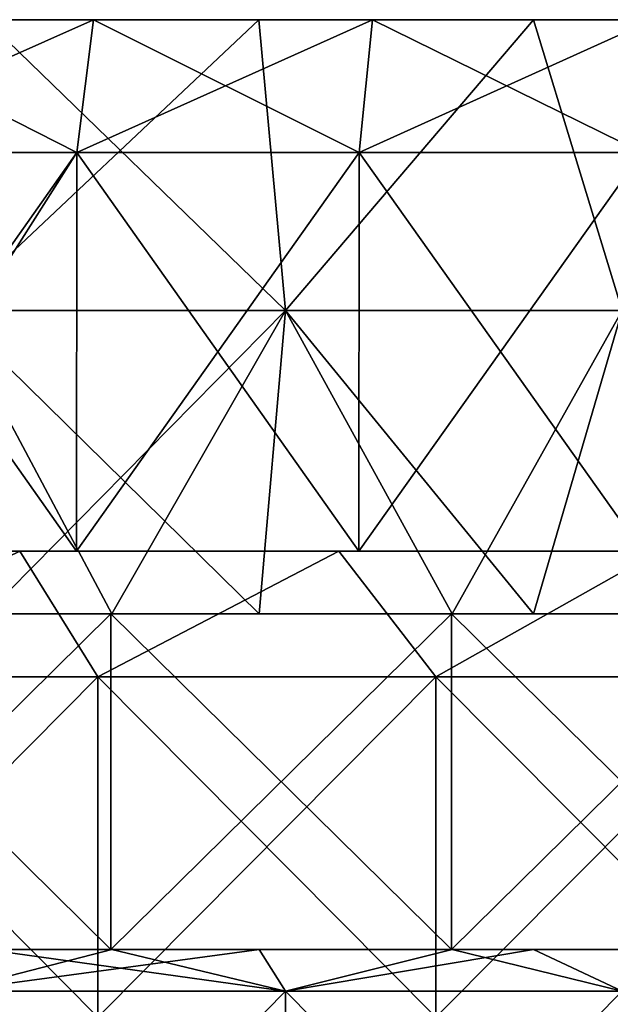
# Model space of a CAD drawing. Header units: inches. Extents: x -3.56 to 3.56, y -0.38 to 0.62.
# Tile 144 of 256: x -0.38 to -0.24, y 0.39 to 0.62. Entities that reach past the tile are written whole.
import ezdxf

# ---------------------------------------------------------------- set-up
doc = ezdxf.new("R2010")
doc.units = ezdxf.units.IN
doc.header["$LTSCALE"] = 65.185185
doc.header["$MEASUREMENT"] = 0
for name, color, linetype in [('1', 7, 'CONTINUOUS'), ('12', 7, 'CONTINUOUS'), ('13', 7, 'CONTINUOUS'), ('14', 7, 'CONTINUOUS'), ('15', 7, 'CONTINUOUS'), ('16', 7, 'CONTINUOUS'), ('17', 7, 'CONTINUOUS'), ('2', 7, 'CONTINUOUS'), ('3', 7, 'CONTINUOUS'), ('4', 7, 'CONTINUOUS'), ('5', 7, 'CONTINUOUS'), ('6', 7, 'CONTINUOUS'), ('7', 7, 'CONTINUOUS')]:
    doc.layers.add(name, color=color, linetype=linetype)

msp = doc.modelspace()

# ---------------------------------------------------------------- linework, layer by layer
at = {"layer": '1', "color": 13, "linetype": 'Continuous', "true_color": 0xd67263}
for points in [[(-0.45538, 0.5, -3.53326), (-0.43096, 0.5, -3.48375), (-0.38038, 0.5, -3.54213), (-0.45538, 0.5, -3.53326)], [(-0.38038, 0.5, 3.54213), (-0.43249, 0.5, 3.48321), (-0.45538, 0.5, 3.53326), (-0.38038, 0.5, 3.54213)], [(-0.45049, 0.5, -2.92319), (-0.42656, 0.5, -2.84318), (-0.37059, 0.5, -2.92319), (-0.45049, 0.5, -2.92319)], [(-0.45049, 0.5, -2.92319), (-0.37059, 0.5, -2.92319), (-0.40922, 0.5, -3.00327), (-0.45049, 0.5, -2.92319)], [(-0.36148, 0.5, 3.08281), (-0.38947, 0.5, 3.00273), (-0.44055, 0.5, 3.08281), (-0.36148, 0.5, 3.08281)], [(-0.36148, 0.5, 3.08281), (-0.44055, 0.5, 3.08281), (-0.43971, 0.5, 3.16289), (-0.36148, 0.5, 3.08281)], [(-0.35977, 0.5, 3.16289), (-0.36148, 0.5, 3.08281), (-0.43971, 0.5, 3.16289), (-0.35977, 0.5, 3.16289)], [(-0.35977, 0.5, 3.16289), (-0.43971, 0.5, 3.16289), (-0.43837, 0.5, 3.24297), (-0.35977, 0.5, 3.16289)], [(-0.43944, 0.5, -3.16343), (-0.42957, 0.5, -3.08335), (-0.35954, 0.5, -3.16343), (-0.43944, 0.5, -3.16343)], [(-0.43944, 0.5, -3.16343), (-0.35954, 0.5, -3.16343), (-0.43803, 0.5, -3.24351), (-0.43944, 0.5, -3.16343)], [(-0.35868, 0.5, 3.24297), (-0.35977, 0.5, 3.16289), (-0.43837, 0.5, 3.24297), (-0.35868, 0.5, 3.24297)], [(-0.35868, 0.5, 3.24297), (-0.43837, 0.5, 3.24297), (-0.42788, 0.5, 3.32305), (-0.35868, 0.5, 3.24297)], [(-0.43803, 0.5, -3.24351), (-0.35954, 0.5, -3.16343), (-0.3584, 0.5, -3.24351), (-0.43803, 0.5, -3.24351)], [(-0.43803, 0.5, -3.24351), (-0.3584, 0.5, -3.24351), (-0.42743, 0.5, -3.32359), (-0.43803, 0.5, -3.24351)], [(-0.35383, 0.5, 3.48321), (-0.42914, 0.5, 3.40313), (-0.43249, 0.5, 3.48321), (-0.35383, 0.5, 3.48321)], [(-0.35383, 0.5, 3.48321), (-0.43249, 0.5, 3.48321), (-0.38038, 0.5, 3.54213), (-0.35383, 0.5, 3.48321)], [(-0.43096, 0.5, -3.48375), (-0.42845, 0.5, -3.40367), (-0.35258, 0.5, -3.48375), (-0.43096, 0.5, -3.48375)], [(-0.43096, 0.5, -3.48375), (-0.35258, 0.5, -3.48375), (-0.38038, 0.5, -3.54213), (-0.43096, 0.5, -3.48375)], [(-0.36707, 0.5, 2.85147), (-0.43039, 0.5, 2.8426), (-0.42812, 0.5, 2.92265), (-0.36707, 0.5, 2.85147)], [(-0.42957, 0.5, -3.08335), (-0.40922, 0.5, -3.00327), (-0.3505, 0.5, -3.08335), (-0.42957, 0.5, -3.08335)], [(-0.42957, 0.5, -3.08335), (-0.3505, 0.5, -3.08335), (-0.35954, 0.5, -3.16343), (-0.42957, 0.5, -3.08335)], [(-0.35112, 0.5, 3.40313), (-0.42788, 0.5, 3.32305), (-0.42914, 0.5, 3.40313), (-0.35112, 0.5, 3.40313)], [(-0.35112, 0.5, 3.40313), (-0.42914, 0.5, 3.40313), (-0.35383, 0.5, 3.48321), (-0.35112, 0.5, 3.40313)], [(-0.42845, 0.5, -3.40367), (-0.42743, 0.5, -3.32359), (-0.35056, 0.5, -3.40367), (-0.42845, 0.5, -3.40367)], [(-0.42845, 0.5, -3.40367), (-0.35056, 0.5, -3.40367), (-0.35258, 0.5, -3.48375), (-0.42845, 0.5, -3.40367)], [(-0.34821, 0.5, 2.92265), (-0.36707, 0.5, 2.85147), (-0.42812, 0.5, 2.92265), (-0.34821, 0.5, 2.92265)], [(-0.34821, 0.5, 2.92265), (-0.42812, 0.5, 2.92265), (-0.38947, 0.5, 3.00273), (-0.34821, 0.5, 2.92265)], [(-0.3501, 0.5, 3.32305), (-0.35868, 0.5, 3.24297), (-0.42788, 0.5, 3.32305), (-0.3501, 0.5, 3.32305)], [(-0.3501, 0.5, 3.32305), (-0.42788, 0.5, 3.32305), (-0.35112, 0.5, 3.40313), (-0.3501, 0.5, 3.32305)], [(-0.42743, 0.5, -3.32359), (-0.3584, 0.5, -3.24351), (-0.34972, 0.5, -3.32359), (-0.42743, 0.5, -3.32359)], [(-0.42743, 0.5, -3.32359), (-0.34972, 0.5, -3.32359), (-0.35056, 0.5, -3.40367), (-0.42743, 0.5, -3.32359)], [(-0.42656, 0.5, -2.84318), (-0.36707, 0.5, -2.85147), (-0.37059, 0.5, -2.92319), (-0.42656, 0.5, -2.84318)], [(-0.40922, 0.5, -3.00327), (-0.37059, 0.5, -2.92319), (-0.32931, 0.5, -3.00327), (-0.40922, 0.5, -3.00327)], [(-0.40922, 0.5, -3.00327), (-0.32931, 0.5, -3.00327), (-0.3505, 0.5, -3.08335), (-0.40922, 0.5, -3.00327)], [(-0.30957, 0.5, 3.00273), (-0.34821, 0.5, 2.92265), (-0.38947, 0.5, 3.00273), (-0.30957, 0.5, 3.00273)], [(-0.30957, 0.5, 3.00273), (-0.38947, 0.5, 3.00273), (-0.36148, 0.5, 3.08281), (-0.30957, 0.5, 3.00273)], [(-0.38038, 0.5, -3.54213), (-0.35258, 0.5, -3.48375), (-0.30533, 0.5, -3.54939), (-0.38038, 0.5, -3.54213)], [(-0.30533, 0.5, 3.54939), (-0.35383, 0.5, 3.48321), (-0.38038, 0.5, 3.54213), (-0.30533, 0.5, 3.54939)], [(-0.36707, 0.5, -2.85147), (-0.30064, 0.5, -2.85922), (-0.37059, 0.5, -2.92319), (-0.36707, 0.5, -2.85147)], [(-0.37059, 0.5, -2.92319), (-0.30064, 0.5, -2.85922), (-0.29069, 0.5, -2.92319), (-0.37059, 0.5, -2.92319)], [(-0.37059, 0.5, -2.92319), (-0.29069, 0.5, -2.92319), (-0.32931, 0.5, -3.00327), (-0.37059, 0.5, -2.92319)], [(-0.30064, 0.5, 2.85922), (-0.36707, 0.5, 2.85147), (-0.34821, 0.5, 2.92265), (-0.30064, 0.5, 2.85922)], [(-0.28241, 0.5, 3.08281), (-0.30957, 0.5, 3.00273), (-0.36148, 0.5, 3.08281), (-0.28241, 0.5, 3.08281)], [(-0.28241, 0.5, 3.08281), (-0.36148, 0.5, 3.08281), (-0.35977, 0.5, 3.16289), (-0.28241, 0.5, 3.08281)], [(-0.27982, 0.5, 3.16289), (-0.28241, 0.5, 3.08281), (-0.35977, 0.5, 3.16289), (-0.27982, 0.5, 3.16289)], [(-0.27982, 0.5, 3.16289), (-0.35977, 0.5, 3.16289), (-0.35868, 0.5, 3.24297), (-0.27982, 0.5, 3.16289)], [(-0.35954, 0.5, -3.16343), (-0.3505, 0.5, -3.08335), (-0.27964, 0.5, -3.16343), (-0.35954, 0.5, -3.16343)], [(-0.35954, 0.5, -3.16343), (-0.27964, 0.5, -3.16343), (-0.3584, 0.5, -3.24351), (-0.35954, 0.5, -3.16343)], [(-0.27898, 0.5, 3.24297), (-0.27982, 0.5, 3.16289), (-0.35868, 0.5, 3.24297), (-0.27898, 0.5, 3.24297)], [(-0.27898, 0.5, 3.24297), (-0.35868, 0.5, 3.24297), (-0.3501, 0.5, 3.32305), (-0.27898, 0.5, 3.24297)], [(-0.3584, 0.5, -3.24351), (-0.27964, 0.5, -3.16343), (-0.27876, 0.5, -3.24351), (-0.3584, 0.5, -3.24351)], [(-0.3584, 0.5, -3.24351), (-0.27876, 0.5, -3.24351), (-0.34972, 0.5, -3.32359), (-0.3584, 0.5, -3.24351)], [(-0.27518, 0.5, 3.48321), (-0.35112, 0.5, 3.40313), (-0.35383, 0.5, 3.48321), (-0.27518, 0.5, 3.48321)], [(-0.27518, 0.5, 3.48321), (-0.35383, 0.5, 3.48321), (-0.30533, 0.5, 3.54939), (-0.27518, 0.5, 3.48321)], [(-0.35258, 0.5, -3.48375), (-0.35056, 0.5, -3.40367), (-0.2742, 0.5, -3.48375), (-0.35258, 0.5, -3.48375)], [(-0.35258, 0.5, -3.48375), (-0.2742, 0.5, -3.48375), (-0.30533, 0.5, -3.54939), (-0.35258, 0.5, -3.48375)], [(-0.2731, 0.5, 3.40313), (-0.3501, 0.5, 3.32305), (-0.35112, 0.5, 3.40313), (-0.2731, 0.5, 3.40313)], [(-0.2731, 0.5, 3.40313), (-0.35112, 0.5, 3.40313), (-0.27518, 0.5, 3.48321), (-0.2731, 0.5, 3.40313)], [(-0.35056, 0.5, -3.40367), (-0.34972, 0.5, -3.32359), (-0.27267, 0.5, -3.40367), (-0.35056, 0.5, -3.40367)], [(-0.35056, 0.5, -3.40367), (-0.27267, 0.5, -3.40367), (-0.2742, 0.5, -3.48375), (-0.35056, 0.5, -3.40367)], [(-0.3505, 0.5, -3.08335), (-0.32931, 0.5, -3.00327), (-0.27144, 0.5, -3.08335), (-0.3505, 0.5, -3.08335)], [(-0.3505, 0.5, -3.08335), (-0.27144, 0.5, -3.08335), (-0.27964, 0.5, -3.16343), (-0.3505, 0.5, -3.08335)], [(-0.27231, 0.5, 3.32305), (-0.27898, 0.5, 3.24297), (-0.3501, 0.5, 3.32305), (-0.27231, 0.5, 3.32305)], [(-0.27231, 0.5, 3.32305), (-0.3501, 0.5, 3.32305), (-0.2731, 0.5, 3.40313), (-0.27231, 0.5, 3.32305)], [(-0.34972, 0.5, -3.32359), (-0.27876, 0.5, -3.24351), (-0.27202, 0.5, -3.32359), (-0.34972, 0.5, -3.32359)], [(-0.34972, 0.5, -3.32359), (-0.27202, 0.5, -3.32359), (-0.27267, 0.5, -3.40367), (-0.34972, 0.5, -3.32359)], [(-0.26829, 0.5, 2.92265), (-0.30064, 0.5, 2.85922), (-0.34821, 0.5, 2.92265), (-0.26829, 0.5, 2.92265)], [(-0.26829, 0.5, 2.92265), (-0.34821, 0.5, 2.92265), (-0.30957, 0.5, 3.00273), (-0.26829, 0.5, 2.92265)], [(-0.32931, 0.5, -3.00327), (-0.29069, 0.5, -2.92319), (-0.24941, 0.5, -3.00327), (-0.32931, 0.5, -3.00327)], [(-0.32931, 0.5, -3.00327), (-0.24941, 0.5, -3.00327), (-0.27144, 0.5, -3.08335), (-0.32931, 0.5, -3.00327)], [(-0.22968, 0.5, 3.00273), (-0.26829, 0.5, 2.92265), (-0.30957, 0.5, 3.00273), (-0.22968, 0.5, 3.00273)], [(-0.22968, 0.5, 3.00273), (-0.30957, 0.5, 3.00273), (-0.28241, 0.5, 3.08281), (-0.22968, 0.5, 3.00273)], [(-0.30533, 0.5, -3.54939), (-0.2742, 0.5, -3.48375), (-0.23001, 0.5, -3.55505), (-0.30533, 0.5, -3.54939)], [(-0.23001, 0.5, 3.55505), (-0.27518, 0.5, 3.48321), (-0.30533, 0.5, 3.54939), (-0.23001, 0.5, 3.55505)], [(-0.30064, 0.5, -2.85922), (-0.23395, 0.5, -2.86544), (-0.29069, 0.5, -2.92319), (-0.30064, 0.5, -2.85922)], [(-0.23395, 0.5, 2.86544), (-0.30064, 0.5, 2.85922), (-0.26829, 0.5, 2.92265), (-0.23395, 0.5, 2.86544)], [(-0.29069, 0.5, -2.92319), (-0.23395, 0.5, -2.86544), (-0.21079, 0.5, -2.92319), (-0.29069, 0.5, -2.92319)], [(-0.29069, 0.5, -2.92319), (-0.21079, 0.5, -2.92319), (-0.24941, 0.5, -3.00327), (-0.29069, 0.5, -2.92319)], [(-0.20334, 0.5, 3.08281), (-0.22968, 0.5, 3.00273), (-0.28241, 0.5, 3.08281), (-0.20334, 0.5, 3.08281)], [(-0.20334, 0.5, 3.08281), (-0.28241, 0.5, 3.08281), (-0.27982, 0.5, 3.16289), (-0.20334, 0.5, 3.08281)], [(-0.19987, 0.5, 3.16289), (-0.20334, 0.5, 3.08281), (-0.27982, 0.5, 3.16289), (-0.19987, 0.5, 3.16289)], [(-0.19987, 0.5, 3.16289), (-0.27982, 0.5, 3.16289), (-0.27898, 0.5, 3.24297), (-0.19987, 0.5, 3.16289)], [(-0.27964, 0.5, -3.16343), (-0.27144, 0.5, -3.08335), (-0.19975, 0.5, -3.16343), (-0.27964, 0.5, -3.16343)], [(-0.27964, 0.5, -3.16343), (-0.19975, 0.5, -3.16343), (-0.27876, 0.5, -3.24351), (-0.27964, 0.5, -3.16343)], [(-0.19928, 0.5, 3.24297), (-0.19987, 0.5, 3.16289), (-0.27898, 0.5, 3.24297), (-0.19928, 0.5, 3.24297)], [(-0.19928, 0.5, 3.24297), (-0.27898, 0.5, 3.24297), (-0.27231, 0.5, 3.32305), (-0.19928, 0.5, 3.24297)], [(-0.27876, 0.5, -3.24351), (-0.19975, 0.5, -3.16343), (-0.19913, 0.5, -3.24351), (-0.27876, 0.5, -3.24351)], [(-0.27876, 0.5, -3.24351), (-0.19913, 0.5, -3.24351), (-0.27202, 0.5, -3.32359), (-0.27876, 0.5, -3.24351)], [(-0.19653, 0.5, 3.48321), (-0.2731, 0.5, 3.40313), (-0.27518, 0.5, 3.48321), (-0.19653, 0.5, 3.48321)], [(-0.19653, 0.5, 3.48321), (-0.27518, 0.5, 3.48321), (-0.23001, 0.5, 3.55505), (-0.19653, 0.5, 3.48321)], [(-0.2742, 0.5, -3.48375), (-0.27267, 0.5, -3.40367), (-0.19582, 0.5, -3.48375), (-0.2742, 0.5, -3.48375)], [(-0.2742, 0.5, -3.48375), (-0.19582, 0.5, -3.48375), (-0.23001, 0.5, -3.55505), (-0.2742, 0.5, -3.48375)], [(-0.19508, 0.5, 3.40313), (-0.27231, 0.5, 3.32305), (-0.2731, 0.5, 3.40313), (-0.19508, 0.5, 3.40313)], [(-0.19508, 0.5, 3.40313), (-0.2731, 0.5, 3.40313), (-0.19653, 0.5, 3.48321), (-0.19508, 0.5, 3.40313)], [(-0.27267, 0.5, -3.40367), (-0.27202, 0.5, -3.32359), (-0.19477, 0.5, -3.40367), (-0.27267, 0.5, -3.40367)], [(-0.27267, 0.5, -3.40367), (-0.19477, 0.5, -3.40367), (-0.19582, 0.5, -3.48375), (-0.27267, 0.5, -3.40367)], [(-0.19452, 0.5, 3.32305), (-0.19928, 0.5, 3.24297), (-0.27231, 0.5, 3.32305), (-0.19452, 0.5, 3.32305)], [(-0.19452, 0.5, 3.32305), (-0.27231, 0.5, 3.32305), (-0.19508, 0.5, 3.40313), (-0.19452, 0.5, 3.32305)], [(-0.27202, 0.5, -3.32359), (-0.19913, 0.5, -3.24351), (-0.19432, 0.5, -3.32359), (-0.27202, 0.5, -3.32359)], [(-0.27202, 0.5, -3.32359), (-0.19432, 0.5, -3.32359), (-0.19477, 0.5, -3.40367), (-0.27202, 0.5, -3.32359)], [(-0.27144, 0.5, -3.08335), (-0.24941, 0.5, -3.00327), (-0.19238, 0.5, -3.08335), (-0.27144, 0.5, -3.08335)], [(-0.27144, 0.5, -3.08335), (-0.19238, 0.5, -3.08335), (-0.19975, 0.5, -3.16343), (-0.27144, 0.5, -3.08335)], [(-0.18838, 0.5, 2.92265), (-0.23395, 0.5, 2.86544), (-0.26829, 0.5, 2.92265), (-0.18838, 0.5, 2.92265)], [(-0.18838, 0.5, 2.92265), (-0.26829, 0.5, 2.92265), (-0.22968, 0.5, 3.00273), (-0.18838, 0.5, 2.92265)], [(-0.24941, 0.5, -3.00327), (-0.21079, 0.5, -2.92319), (-0.1695, 0.5, -3.00327), (-0.24941, 0.5, -3.00327)], [(-0.24941, 0.5, -3.00327), (-0.1695, 0.5, -3.00327), (-0.19238, 0.5, -3.08335), (-0.24941, 0.5, -3.00327)]]:
    msp.add_3dface(points, dxfattribs=at)
at = {"layer": '12', "color": 13, "linetype": 'Continuous', "true_color": 0xd67263}
for points in [[(-0.3883, 0.40625, -2.6593), (-0.35873, 0.40625, -2.66345), (-0.43897, 0.40625, -2.72585), (-0.3883, 0.40625, -2.6593)], [(-0.35873, 0.40625, -2.66345), (-0.359, 0.40625, -2.73753), (-0.43897, 0.40625, -2.72585), (-0.35873, 0.40625, -2.66345)], [(-0.35873, 0.40625, 2.66345), (-0.3883, 0.40625, 2.6593), (-0.43897, 0.40625, 2.72585), (-0.35873, 0.40625, 2.66345)], [(-0.35873, 0.40625, 2.66345), (-0.43897, 0.40625, 2.72585), (-0.359, 0.40625, 2.73753), (-0.35873, 0.40625, 2.66345)], [(-0.35873, 0.40625, -2.66345), (-0.32406, 0.40625, -2.66788), (-0.359, 0.40625, -2.73753), (-0.35873, 0.40625, -2.66345)], [(-0.32406, 0.40625, -2.66788), (-0.27863, 0.40625, -2.673), (-0.359, 0.40625, -2.73753), (-0.32406, 0.40625, -2.66788)], [(-0.27863, 0.40625, -2.673), (-0.27882, 0.40625, -2.74687), (-0.359, 0.40625, -2.73753), (-0.27863, 0.40625, -2.673)], [(-0.27863, 0.40625, 2.673), (-0.32406, 0.40625, 2.66788), (-0.359, 0.40625, 2.73753), (-0.27863, 0.40625, 2.673)], [(-0.27863, 0.40625, 2.673), (-0.359, 0.40625, 2.73753), (-0.27882, 0.40625, 2.74687), (-0.27863, 0.40625, 2.673)], [(-0.32406, 0.40625, 2.66788), (-0.35873, 0.40625, 2.66345), (-0.359, 0.40625, 2.73753), (-0.32406, 0.40625, 2.66788)], [(-0.27863, 0.40625, -2.673), (-0.25948, 0.40625, -2.67492), (-0.27882, 0.40625, -2.74687), (-0.27863, 0.40625, -2.673)], [(-0.25948, 0.40625, -2.67492), (-0.19852, 0.40625, -2.68013), (-0.27882, 0.40625, -2.74687), (-0.25948, 0.40625, -2.67492)], [(-0.19852, 0.40625, -2.68013), (-0.19863, 0.40625, -2.75385), (-0.27882, 0.40625, -2.74687), (-0.19852, 0.40625, -2.68013)], [(-0.19852, 0.40625, 2.68013), (-0.25948, 0.40625, 2.67492), (-0.27882, 0.40625, 2.74687), (-0.19852, 0.40625, 2.68013)], [(-0.19852, 0.40625, 2.68013), (-0.27882, 0.40625, 2.74687), (-0.19863, 0.40625, 2.75385), (-0.19852, 0.40625, 2.68013)], [(-0.25948, 0.40625, 2.67492), (-0.27863, 0.40625, 2.673), (-0.27882, 0.40625, 2.74687), (-0.25948, 0.40625, 2.67492)]]:
    msp.add_3dface(points, dxfattribs=at)
at = {"layer": '13', "color": 13, "linetype": 'Continuous', "true_color": 0xd67263}
for points in [[(-0.35873, 0.48525, -2.66345), (-0.3883, 0.48525, -2.6593), (-0.43897, 0.48525, -2.72585), (-0.35873, 0.48525, -2.66345)], [(-0.359, 0.48525, -2.73753), (-0.35873, 0.48525, -2.66345), (-0.43897, 0.48525, -2.72585), (-0.359, 0.48525, -2.73753)], [(-0.3883, 0.48525, 2.6593), (-0.35873, 0.48525, 2.66345), (-0.43897, 0.48525, 2.72585), (-0.3883, 0.48525, 2.6593)], [(-0.43897, 0.48525, 2.72585), (-0.35873, 0.48525, 2.66345), (-0.359, 0.48525, 2.73753), (-0.43897, 0.48525, 2.72585)], [(-0.27863, 0.48525, -2.673), (-0.32406, 0.48525, -2.66788), (-0.359, 0.48525, -2.73753), (-0.27863, 0.48525, -2.673)], [(-0.27882, 0.48525, -2.74687), (-0.27863, 0.48525, -2.673), (-0.359, 0.48525, -2.73753), (-0.27882, 0.48525, -2.74687)], [(-0.32406, 0.48525, -2.66788), (-0.35873, 0.48525, -2.66345), (-0.359, 0.48525, -2.73753), (-0.32406, 0.48525, -2.66788)], [(-0.35873, 0.48525, 2.66345), (-0.32406, 0.48525, 2.66788), (-0.359, 0.48525, 2.73753), (-0.35873, 0.48525, 2.66345)], [(-0.32406, 0.48525, 2.66788), (-0.27863, 0.48525, 2.673), (-0.359, 0.48525, 2.73753), (-0.32406, 0.48525, 2.66788)], [(-0.359, 0.48525, 2.73753), (-0.27863, 0.48525, 2.673), (-0.27882, 0.48525, 2.74687), (-0.359, 0.48525, 2.73753)], [(-0.19852, 0.48525, -2.68013), (-0.25948, 0.48525, -2.67492), (-0.27882, 0.48525, -2.74687), (-0.19852, 0.48525, -2.68013)], [(-0.19863, 0.48525, -2.75385), (-0.19852, 0.48525, -2.68013), (-0.27882, 0.48525, -2.74687), (-0.19863, 0.48525, -2.75385)], [(-0.25948, 0.48525, -2.67492), (-0.27863, 0.48525, -2.673), (-0.27882, 0.48525, -2.74687), (-0.25948, 0.48525, -2.67492)], [(-0.27863, 0.48525, 2.673), (-0.25948, 0.48525, 2.67492), (-0.27882, 0.48525, 2.74687), (-0.27863, 0.48525, 2.673)], [(-0.25948, 0.48525, 2.67492), (-0.19852, 0.48525, 2.68013), (-0.27882, 0.48525, 2.74687), (-0.25948, 0.48525, 2.67492)], [(-0.27882, 0.48525, 2.74687), (-0.19852, 0.48525, 2.68013), (-0.19863, 0.48525, 2.75385), (-0.27882, 0.48525, 2.74687)]]:
    msp.add_3dface(points, dxfattribs=at)
at = {"layer": '14', "color": 13, "linetype": 'Continuous', "true_color": 0xd67263}
for points in [[(-0.43897, 0.40625, -2.72585), (-0.359, 0.40625, -2.73753), (-0.43897, 0.48525, -2.72585), (-0.43897, 0.40625, -2.72585)], [(-0.359, 0.40625, -2.73753), (-0.359, 0.48525, -2.73753), (-0.43897, 0.48525, -2.72585), (-0.359, 0.40625, -2.73753)], [(-0.359, 0.40625, -2.73753), (-0.27882, 0.40625, -2.74687), (-0.359, 0.48525, -2.73753), (-0.359, 0.40625, -2.73753)], [(-0.27882, 0.40625, -2.74687), (-0.27882, 0.48525, -2.74687), (-0.359, 0.48525, -2.73753), (-0.27882, 0.40625, -2.74687)], [(-0.27882, 0.40625, -2.74687), (-0.19863, 0.40625, -2.75385), (-0.27882, 0.48525, -2.74687), (-0.27882, 0.40625, -2.74687)], [(-0.19863, 0.40625, -2.75385), (-0.19863, 0.48525, -2.75385), (-0.27882, 0.48525, -2.74687), (-0.19863, 0.40625, -2.75385)]]:
    msp.add_3dface(points, dxfattribs=at)
at = {"layer": '15', "color": 13, "linetype": 'Continuous', "true_color": 0xd67263}
for points in [[(-0.359, 0.40625, 2.73753), (-0.43897, 0.40625, 2.72585), (-0.359, 0.48525, 2.73753), (-0.359, 0.40625, 2.73753)], [(-0.43897, 0.40625, 2.72585), (-0.43897, 0.48525, 2.72585), (-0.359, 0.48525, 2.73753), (-0.43897, 0.40625, 2.72585)], [(-0.27882, 0.40625, 2.74687), (-0.359, 0.40625, 2.73753), (-0.27882, 0.48525, 2.74687), (-0.27882, 0.40625, 2.74687)], [(-0.359, 0.40625, 2.73753), (-0.359, 0.48525, 2.73753), (-0.27882, 0.48525, 2.74687), (-0.359, 0.40625, 2.73753)], [(-0.19863, 0.40625, 2.75385), (-0.27882, 0.40625, 2.74687), (-0.19863, 0.48525, 2.75385), (-0.19863, 0.40625, 2.75385)], [(-0.27882, 0.40625, 2.74687), (-0.27882, 0.48525, 2.74687), (-0.19863, 0.48525, 2.75385), (-0.27882, 0.40625, 2.74687)]]:
    msp.add_3dface(points, dxfattribs=at)
at = {"layer": '16', "color": 13, "linetype": 'Continuous', "true_color": 0xd67263}
for points in [[(-0.42845, 0.625, -2.81129), (-0.36308, 0.625, -2.82047), (-0.43322, 0.59375, -2.84217), (-0.42845, 0.625, -2.81129)], [(-0.36308, 0.625, -2.82047), (-0.36697, 0.59375, -2.85148), (-0.43322, 0.59375, -2.84217), (-0.36308, 0.625, -2.82047)], [(-0.36308, 0.625, -2.82047), (-0.29738, 0.625, -2.82814), (-0.36697, 0.59375, -2.85148), (-0.36308, 0.625, -2.82047)], [(-0.29738, 0.625, -2.82814), (-0.30052, 0.59375, -2.85925), (-0.36697, 0.59375, -2.85148), (-0.29738, 0.625, -2.82814)], [(-0.29738, 0.625, -2.82814), (-0.23141, 0.625, -2.83429), (-0.30052, 0.59375, -2.85925), (-0.29738, 0.625, -2.82814)], [(-0.23141, 0.625, -2.83429), (-0.23391, 0.59375, -2.86547), (-0.30052, 0.59375, -2.85925), (-0.23141, 0.625, -2.83429)]]:
    msp.add_3dface(points, dxfattribs=at)
at = {"layer": '17', "color": 13, "linetype": 'Continuous', "true_color": 0xd67263}
for points in [[(-0.42845, 0.625, 2.81129), (-0.43323, 0.59375, 2.84217), (-0.36697, 0.59375, 2.85148), (-0.42845, 0.625, 2.81129)], [(-0.36308, 0.625, 2.82047), (-0.42845, 0.625, 2.81129), (-0.36697, 0.59375, 2.85148), (-0.36308, 0.625, 2.82047)], [(-0.36308, 0.625, 2.82047), (-0.36697, 0.59375, 2.85148), (-0.30052, 0.59375, 2.85925), (-0.36308, 0.625, 2.82047)], [(-0.29738, 0.625, 2.82814), (-0.36308, 0.625, 2.82047), (-0.30052, 0.59375, 2.85925), (-0.29738, 0.625, 2.82814)], [(-0.29738, 0.625, 2.82814), (-0.30052, 0.59375, 2.85925), (-0.23391, 0.59375, 2.86547), (-0.29738, 0.625, 2.82814)], [(-0.23141, 0.625, 2.83429), (-0.29738, 0.625, 2.82814), (-0.23391, 0.59375, 2.86547), (-0.23141, 0.625, 2.83429)]]:
    msp.add_3dface(points, dxfattribs=at)
at = {"layer": '2', "color": 13, "linetype": 'Continuous', "true_color": 0xd67263}
for points in [[(-0.45538, 0.5, -3.53326), (-0.38038, 0.5, -3.54213), (-0.44142, 0.47038, -3.53505), (-0.45538, 0.5, -3.53326)], [(-0.38038, 0.5, 3.54213), (-0.45538, 0.5, 3.53326), (-0.44142, 0.47038, 3.53505), (-0.38038, 0.5, 3.54213)], [(-0.38038, 0.5, -3.54213), (-0.36204, 0.47038, -3.54406), (-0.44142, 0.47038, -3.53505), (-0.38038, 0.5, -3.54213)], [(-0.38038, 0.5, 3.54213), (-0.44142, 0.47038, 3.53505), (-0.36204, 0.47038, 3.54406), (-0.38038, 0.5, 3.54213)], [(-0.38038, 0.5, -3.54213), (-0.30533, 0.5, -3.54939), (-0.36204, 0.47038, -3.54406), (-0.38038, 0.5, -3.54213)], [(-0.30533, 0.5, 3.54939), (-0.38038, 0.5, 3.54213), (-0.36204, 0.47038, 3.54406), (-0.30533, 0.5, 3.54939)], [(-0.30533, 0.5, -3.54939), (-0.28247, 0.47038, -3.55128), (-0.36204, 0.47038, -3.54406), (-0.30533, 0.5, -3.54939)], [(-0.30533, 0.5, 3.54939), (-0.36204, 0.47038, 3.54406), (-0.28247, 0.47038, 3.55128), (-0.30533, 0.5, 3.54939)], [(-0.30533, 0.5, -3.54939), (-0.23001, 0.5, -3.55505), (-0.28247, 0.47038, -3.55128), (-0.30533, 0.5, -3.54939)], [(-0.23001, 0.5, 3.55505), (-0.30533, 0.5, 3.54939), (-0.28247, 0.47038, 3.55128), (-0.23001, 0.5, 3.55505)], [(-0.23001, 0.5, -3.55505), (-0.20276, 0.47038, -3.55673), (-0.28247, 0.47038, -3.55128), (-0.23001, 0.5, -3.55505)], [(-0.23001, 0.5, 3.55505), (-0.28247, 0.47038, 3.55128), (-0.20276, 0.47038, 3.55673), (-0.23001, 0.5, 3.55505)], [(-0.36204, 0.3903, -3.54406), (-0.44142, 0.3903, -3.53505), (-0.36204, 0.47038, -3.54406), (-0.36204, 0.3903, -3.54406)], [(-0.36204, 0.47038, -3.54406), (-0.44142, 0.3903, -3.53505), (-0.44142, 0.47038, -3.53505), (-0.36204, 0.47038, -3.54406)], [(-0.44142, 0.3903, 3.53505), (-0.36204, 0.3903, 3.54406), (-0.44142, 0.47038, 3.53505), (-0.44142, 0.3903, 3.53505)], [(-0.44142, 0.47038, 3.53505), (-0.36204, 0.3903, 3.54406), (-0.36204, 0.47038, 3.54406), (-0.44142, 0.47038, 3.53505)], [(-0.28247, 0.3903, -3.55128), (-0.36204, 0.3903, -3.54406), (-0.28247, 0.47038, -3.55128), (-0.28247, 0.3903, -3.55128)], [(-0.28247, 0.47038, -3.55128), (-0.36204, 0.3903, -3.54406), (-0.36204, 0.47038, -3.54406), (-0.28247, 0.47038, -3.55128)], [(-0.36204, 0.3903, 3.54406), (-0.28247, 0.3903, 3.55128), (-0.36204, 0.47038, 3.54406), (-0.36204, 0.3903, 3.54406)], [(-0.36204, 0.47038, 3.54406), (-0.28247, 0.3903, 3.55128), (-0.28247, 0.47038, 3.55128), (-0.36204, 0.47038, 3.54406)], [(-0.20276, 0.3903, -3.55673), (-0.28247, 0.3903, -3.55128), (-0.20276, 0.47038, -3.55673), (-0.20276, 0.3903, -3.55673)], [(-0.20276, 0.47038, -3.55673), (-0.28247, 0.3903, -3.55128), (-0.28247, 0.47038, -3.55128), (-0.20276, 0.47038, -3.55673)], [(-0.28247, 0.3903, 3.55128), (-0.20276, 0.3903, 3.55673), (-0.28247, 0.47038, 3.55128), (-0.28247, 0.3903, 3.55128)], [(-0.28247, 0.47038, 3.55128), (-0.20276, 0.3903, 3.55673), (-0.20276, 0.47038, 3.55673), (-0.28247, 0.47038, 3.55128)]]:
    msp.add_3dface(points, dxfattribs=at)
at = {"layer": '3', "color": 13, "linetype": 'Continuous', "true_color": 0xd67263}
for points in [[(-0.3968, 0.55657, -2.65805), (-0.31786, 0.55657, -2.66864), (-0.38842, 0.625, -2.65928), (-0.3968, 0.55657, -2.65805)], [(-0.38842, 0.625, -2.65928), (-0.31786, 0.55657, -2.66864), (-0.3241, 0.625, -2.66787), (-0.38842, 0.625, -2.65928)], [(-0.3241, 0.625, -2.66787), (-0.31786, 0.55657, -2.66864), (-0.25947, 0.625, -2.67491), (-0.3241, 0.625, -2.66787)], [(-0.31786, 0.55657, -2.66864), (-0.23864, 0.55657, -2.67688), (-0.25947, 0.625, -2.67491), (-0.31786, 0.55657, -2.66864)], [(-0.25947, 0.625, -2.67491), (-0.23864, 0.55657, -2.67688), (-0.19463, 0.625, -2.68041), (-0.25947, 0.625, -2.67491)], [(-0.35873, 0.48525, -2.66345), (-0.32406, 0.48525, -2.66788), (-0.3968, 0.55657, -2.65805), (-0.35873, 0.48525, -2.66345)], [(-0.3968, 0.55657, -2.65805), (-0.32406, 0.48525, -2.66788), (-0.31786, 0.55657, -2.66864), (-0.3968, 0.55657, -2.65805)], [(-0.3883, 0.48525, -2.6593), (-0.35873, 0.48525, -2.66345), (-0.3968, 0.55657, -2.65805), (-0.3883, 0.48525, -2.6593)], [(-0.32406, 0.48525, -2.66788), (-0.27863, 0.48525, -2.673), (-0.31786, 0.55657, -2.66864), (-0.32406, 0.48525, -2.66788)], [(-0.27863, 0.48525, -2.673), (-0.25948, 0.48525, -2.67492), (-0.31786, 0.55657, -2.66864), (-0.27863, 0.48525, -2.673)], [(-0.31786, 0.55657, -2.66864), (-0.25948, 0.48525, -2.67492), (-0.23864, 0.55657, -2.67688), (-0.31786, 0.55657, -2.66864)], [(-0.25948, 0.48525, -2.67492), (-0.19852, 0.48525, -2.68013), (-0.23864, 0.55657, -2.67688), (-0.25948, 0.48525, -2.67492)], [(-0.3968, 0.39641, -2.65805), (-0.31786, 0.39641, -2.66864), (-0.3883, 0.40625, -2.6593), (-0.3968, 0.39641, -2.65805)], [(-0.3883, 0.40625, -2.6593), (-0.31786, 0.39641, -2.66864), (-0.35873, 0.40625, -2.66345), (-0.3883, 0.40625, -2.6593)], [(-0.35873, 0.40625, -2.66345), (-0.31786, 0.39641, -2.66864), (-0.32406, 0.40625, -2.66788), (-0.35873, 0.40625, -2.66345)], [(-0.32406, 0.40625, -2.66788), (-0.31786, 0.39641, -2.66864), (-0.27863, 0.40625, -2.673), (-0.32406, 0.40625, -2.66788)], [(-0.31786, 0.39641, -2.66864), (-0.23864, 0.39641, -2.67688), (-0.27863, 0.40625, -2.673), (-0.31786, 0.39641, -2.66864)], [(-0.27863, 0.40625, -2.673), (-0.23864, 0.39641, -2.67688), (-0.25948, 0.40625, -2.67492), (-0.27863, 0.40625, -2.673)], [(-0.25948, 0.40625, -2.67492), (-0.23864, 0.39641, -2.67688), (-0.19852, 0.40625, -2.68013), (-0.25948, 0.40625, -2.67492)], [(-0.3968, 0.31633, -2.65805), (-0.31786, 0.31633, -2.66864), (-0.3968, 0.39641, -2.65805), (-0.3968, 0.31633, -2.65805)], [(-0.3968, 0.39641, -2.65805), (-0.31786, 0.31633, -2.66864), (-0.31786, 0.39641, -2.66864), (-0.3968, 0.39641, -2.65805)], [(-0.31786, 0.31633, -2.66864), (-0.23864, 0.31633, -2.67688), (-0.31786, 0.39641, -2.66864), (-0.31786, 0.31633, -2.66864)], [(-0.31786, 0.39641, -2.66864), (-0.23864, 0.31633, -2.67688), (-0.23864, 0.39641, -2.67688), (-0.31786, 0.39641, -2.66864)]]:
    msp.add_3dface(points, dxfattribs=at)
at = {"layer": '4', "color": 13, "linetype": 'Continuous', "true_color": 0xd67263}
for points in [[(-0.31786, 0.55657, 2.66864), (-0.3968, 0.55657, 2.65805), (-0.3241, 0.625, 2.66787), (-0.31786, 0.55657, 2.66864)], [(-0.3241, 0.625, 2.66787), (-0.3968, 0.55657, 2.65805), (-0.38842, 0.625, 2.65928), (-0.3241, 0.625, 2.66787)], [(-0.25947, 0.625, 2.67491), (-0.31786, 0.55657, 2.66864), (-0.3241, 0.625, 2.66787), (-0.25947, 0.625, 2.67491)], [(-0.23864, 0.55657, 2.67688), (-0.31786, 0.55657, 2.66864), (-0.25947, 0.625, 2.67491), (-0.23864, 0.55657, 2.67688)], [(-0.19463, 0.625, 2.68041), (-0.23864, 0.55657, 2.67688), (-0.25947, 0.625, 2.67491), (-0.19463, 0.625, 2.68041)], [(-0.31786, 0.55657, 2.66864), (-0.3883, 0.48525, 2.6593), (-0.3968, 0.55657, 2.65805), (-0.31786, 0.55657, 2.66864)], [(-0.35873, 0.48525, 2.66345), (-0.3883, 0.48525, 2.6593), (-0.31786, 0.55657, 2.66864), (-0.35873, 0.48525, 2.66345)], [(-0.32406, 0.48525, 2.66788), (-0.35873, 0.48525, 2.66345), (-0.31786, 0.55657, 2.66864), (-0.32406, 0.48525, 2.66788)], [(-0.27863, 0.48525, 2.673), (-0.32406, 0.48525, 2.66788), (-0.31786, 0.55657, 2.66864), (-0.27863, 0.48525, 2.673)], [(-0.23864, 0.55657, 2.67688), (-0.27863, 0.48525, 2.673), (-0.31786, 0.55657, 2.66864), (-0.23864, 0.55657, 2.67688)], [(-0.25948, 0.48525, 2.67492), (-0.27863, 0.48525, 2.673), (-0.23864, 0.55657, 2.67688), (-0.25948, 0.48525, 2.67492)], [(-0.19852, 0.48525, 2.68013), (-0.25948, 0.48525, 2.67492), (-0.23864, 0.55657, 2.67688), (-0.19852, 0.48525, 2.68013)], [(-0.35873, 0.40625, 2.66345), (-0.32406, 0.40625, 2.66788), (-0.3968, 0.39641, 2.65805), (-0.35873, 0.40625, 2.66345)], [(-0.3968, 0.39641, 2.65805), (-0.32406, 0.40625, 2.66788), (-0.31786, 0.39641, 2.66864), (-0.3968, 0.39641, 2.65805)], [(-0.3883, 0.40625, 2.6593), (-0.35873, 0.40625, 2.66345), (-0.3968, 0.39641, 2.65805), (-0.3883, 0.40625, 2.6593)], [(-0.32406, 0.40625, 2.66788), (-0.27863, 0.40625, 2.673), (-0.31786, 0.39641, 2.66864), (-0.32406, 0.40625, 2.66788)], [(-0.27863, 0.40625, 2.673), (-0.25948, 0.40625, 2.67492), (-0.31786, 0.39641, 2.66864), (-0.27863, 0.40625, 2.673)], [(-0.31786, 0.39641, 2.66864), (-0.25948, 0.40625, 2.67492), (-0.23864, 0.39641, 2.67688), (-0.31786, 0.39641, 2.66864)], [(-0.25948, 0.40625, 2.67492), (-0.19852, 0.40625, 2.68013), (-0.23864, 0.39641, 2.67688), (-0.25948, 0.40625, 2.67492)], [(-0.3968, 0.39641, 2.65805), (-0.31786, 0.39641, 2.66864), (-0.3968, 0.31633, 2.65805), (-0.3968, 0.39641, 2.65805)], [(-0.3968, 0.31633, 2.65805), (-0.31786, 0.39641, 2.66864), (-0.31786, 0.31633, 2.66864), (-0.3968, 0.31633, 2.65805)], [(-0.31786, 0.39641, 2.66864), (-0.23864, 0.39641, 2.67688), (-0.31786, 0.31633, 2.66864), (-0.31786, 0.39641, 2.66864)], [(-0.31786, 0.31633, 2.66864), (-0.23864, 0.39641, 2.67688), (-0.23864, 0.31633, 2.67688), (-0.31786, 0.31633, 2.66864)]]:
    msp.add_3dface(points, dxfattribs=at)
at = {"layer": '5', "color": 13, "linetype": 'Continuous', "true_color": 0xd67263}
for points in [[(-0.43829, 0.625, -2.76177), (-0.40502, 0.625, -2.68169), (-0.3586, 0.625, -2.76177), (-0.43829, 0.625, -2.76177)], [(-0.43829, 0.625, -2.76177), (-0.3586, 0.625, -2.76177), (-0.42845, 0.625, -2.81129), (-0.43829, 0.625, -2.76177)], [(-0.43288, 0.625, 2.76375), (-0.35418, 0.625, 2.76375), (-0.38045, 0.625, 2.68367), (-0.43288, 0.625, 2.76375)], [(-0.35418, 0.625, 2.76375), (-0.43288, 0.625, 2.76375), (-0.36308, 0.625, 2.82047), (-0.35418, 0.625, 2.76375)], [(-0.36308, 0.625, 2.82047), (-0.43288, 0.625, 2.76375), (-0.42845, 0.625, 2.81129), (-0.36308, 0.625, 2.82047)], [(-0.42845, 0.625, -2.81129), (-0.3586, 0.625, -2.76177), (-0.36308, 0.625, -2.82047), (-0.42845, 0.625, -2.81129)], [(-0.40502, 0.625, -2.68169), (-0.38842, 0.625, -2.65928), (-0.32782, 0.625, -2.68169), (-0.40502, 0.625, -2.68169)], [(-0.40502, 0.625, -2.68169), (-0.32782, 0.625, -2.68169), (-0.3586, 0.625, -2.76177), (-0.40502, 0.625, -2.68169)], [(-0.38842, 0.625, -2.65928), (-0.3241, 0.625, -2.66787), (-0.32782, 0.625, -2.68169), (-0.38842, 0.625, -2.65928)], [(-0.3241, 0.625, 2.66787), (-0.38842, 0.625, 2.65928), (-0.38045, 0.625, 2.68367), (-0.3241, 0.625, 2.66787)], [(-0.3241, 0.625, 2.66787), (-0.38045, 0.625, 2.68367), (-0.30055, 0.625, 2.68367), (-0.3241, 0.625, 2.66787)], [(-0.38045, 0.625, 2.68367), (-0.35418, 0.625, 2.76375), (-0.30055, 0.625, 2.68367), (-0.38045, 0.625, 2.68367)], [(-0.29738, 0.625, 2.82814), (-0.35418, 0.625, 2.76375), (-0.36308, 0.625, 2.82047), (-0.29738, 0.625, 2.82814)], [(-0.36308, 0.625, -2.82047), (-0.3586, 0.625, -2.76177), (-0.29738, 0.625, -2.82814), (-0.36308, 0.625, -2.82047)], [(-0.3586, 0.625, -2.76177), (-0.32782, 0.625, -2.68169), (-0.27891, 0.625, -2.76177), (-0.3586, 0.625, -2.76177)], [(-0.3586, 0.625, -2.76177), (-0.27891, 0.625, -2.76177), (-0.29738, 0.625, -2.82814), (-0.3586, 0.625, -2.76177)], [(-0.35418, 0.625, 2.76375), (-0.27547, 0.625, 2.76375), (-0.30055, 0.625, 2.68367), (-0.35418, 0.625, 2.76375)], [(-0.27547, 0.625, 2.76375), (-0.35418, 0.625, 2.76375), (-0.29738, 0.625, 2.82814), (-0.27547, 0.625, 2.76375)], [(-0.3241, 0.625, -2.66787), (-0.25947, 0.625, -2.67491), (-0.32782, 0.625, -2.68169), (-0.3241, 0.625, -2.66787)], [(-0.32782, 0.625, -2.68169), (-0.25947, 0.625, -2.67491), (-0.25063, 0.625, -2.68169), (-0.32782, 0.625, -2.68169)], [(-0.32782, 0.625, -2.68169), (-0.25063, 0.625, -2.68169), (-0.27891, 0.625, -2.76177), (-0.32782, 0.625, -2.68169)], [(-0.25947, 0.625, 2.67491), (-0.3241, 0.625, 2.66787), (-0.30055, 0.625, 2.68367), (-0.25947, 0.625, 2.67491)], [(-0.25947, 0.625, 2.67491), (-0.30055, 0.625, 2.68367), (-0.22066, 0.625, 2.68367), (-0.25947, 0.625, 2.67491)], [(-0.30055, 0.625, 2.68367), (-0.27547, 0.625, 2.76375), (-0.22066, 0.625, 2.68367), (-0.30055, 0.625, 2.68367)], [(-0.23141, 0.625, 2.83429), (-0.27547, 0.625, 2.76375), (-0.29738, 0.625, 2.82814), (-0.23141, 0.625, 2.83429)], [(-0.29738, 0.625, -2.82814), (-0.27891, 0.625, -2.76177), (-0.23141, 0.625, -2.83429), (-0.29738, 0.625, -2.82814)], [(-0.27891, 0.625, -2.76177), (-0.25063, 0.625, -2.68169), (-0.19922, 0.625, -2.76177), (-0.27891, 0.625, -2.76177)], [(-0.27891, 0.625, -2.76177), (-0.19922, 0.625, -2.76177), (-0.23141, 0.625, -2.83429), (-0.27891, 0.625, -2.76177)], [(-0.27547, 0.625, 2.76375), (-0.19677, 0.625, 2.76375), (-0.22066, 0.625, 2.68367), (-0.27547, 0.625, 2.76375)], [(-0.19677, 0.625, 2.76375), (-0.27547, 0.625, 2.76375), (-0.23141, 0.625, 2.83429), (-0.19677, 0.625, 2.76375)], [(-0.25947, 0.625, -2.67491), (-0.19463, 0.625, -2.68041), (-0.25063, 0.625, -2.68169), (-0.25947, 0.625, -2.67491)], [(-0.19463, 0.625, 2.68041), (-0.25947, 0.625, 2.67491), (-0.22066, 0.625, 2.68367), (-0.19463, 0.625, 2.68041)], [(-0.19463, 0.625, -2.68041), (-0.17344, 0.625, -2.68186), (-0.25063, 0.625, -2.68169), (-0.19463, 0.625, -2.68041)], [(-0.25063, 0.625, -2.68169), (-0.17344, 0.625, -2.68186), (-0.19922, 0.625, -2.76177), (-0.25063, 0.625, -2.68169)]]:
    msp.add_3dface(points, dxfattribs=at)
at = {"layer": '6', "color": 13, "linetype": 'Continuous', "true_color": 0xd67263}
for points in [[(-0.36697, 0.59375, -2.85148), (-0.43315, 0.5, -2.84218), (-0.43322, 0.59375, -2.84217), (-0.36697, 0.59375, -2.85148)], [(-0.42656, 0.5, -2.84318), (-0.43315, 0.5, -2.84218), (-0.36697, 0.59375, -2.85148), (-0.42656, 0.5, -2.84318)], [(-0.36707, 0.5, -2.85147), (-0.42656, 0.5, -2.84318), (-0.36697, 0.59375, -2.85148), (-0.36707, 0.5, -2.85147)], [(-0.30064, 0.5, -2.85922), (-0.36707, 0.5, -2.85147), (-0.30052, 0.59375, -2.85925), (-0.30064, 0.5, -2.85922)], [(-0.30052, 0.59375, -2.85925), (-0.36707, 0.5, -2.85147), (-0.36697, 0.59375, -2.85148), (-0.30052, 0.59375, -2.85925)], [(-0.23395, 0.5, -2.86544), (-0.30064, 0.5, -2.85922), (-0.23391, 0.59375, -2.86547), (-0.23395, 0.5, -2.86544)], [(-0.23391, 0.59375, -2.86547), (-0.30064, 0.5, -2.85922), (-0.30052, 0.59375, -2.85925), (-0.23391, 0.59375, -2.86547)]]:
    msp.add_3dface(points, dxfattribs=at)
at = {"layer": '7', "color": 13, "linetype": 'Continuous', "true_color": 0xd67263}
for points in [[(-0.43039, 0.5, 2.8426), (-0.36707, 0.5, 2.85147), (-0.43323, 0.59375, 2.84217), (-0.43039, 0.5, 2.8426)], [(-0.43323, 0.59375, 2.84217), (-0.36707, 0.5, 2.85147), (-0.36697, 0.59375, 2.85148), (-0.43323, 0.59375, 2.84217)], [(-0.36707, 0.5, 2.85147), (-0.30064, 0.5, 2.85922), (-0.36697, 0.59375, 2.85148), (-0.36707, 0.5, 2.85147)], [(-0.36697, 0.59375, 2.85148), (-0.30064, 0.5, 2.85922), (-0.30052, 0.59375, 2.85925), (-0.36697, 0.59375, 2.85148)], [(-0.30064, 0.5, 2.85922), (-0.23395, 0.5, 2.86544), (-0.30052, 0.59375, 2.85925), (-0.30064, 0.5, 2.85922)], [(-0.30052, 0.59375, 2.85925), (-0.23395, 0.5, 2.86544), (-0.23391, 0.59375, 2.86547), (-0.30052, 0.59375, 2.85925)]]:
    msp.add_3dface(points, dxfattribs=at)

doc.saveas('drawing.dxf')
